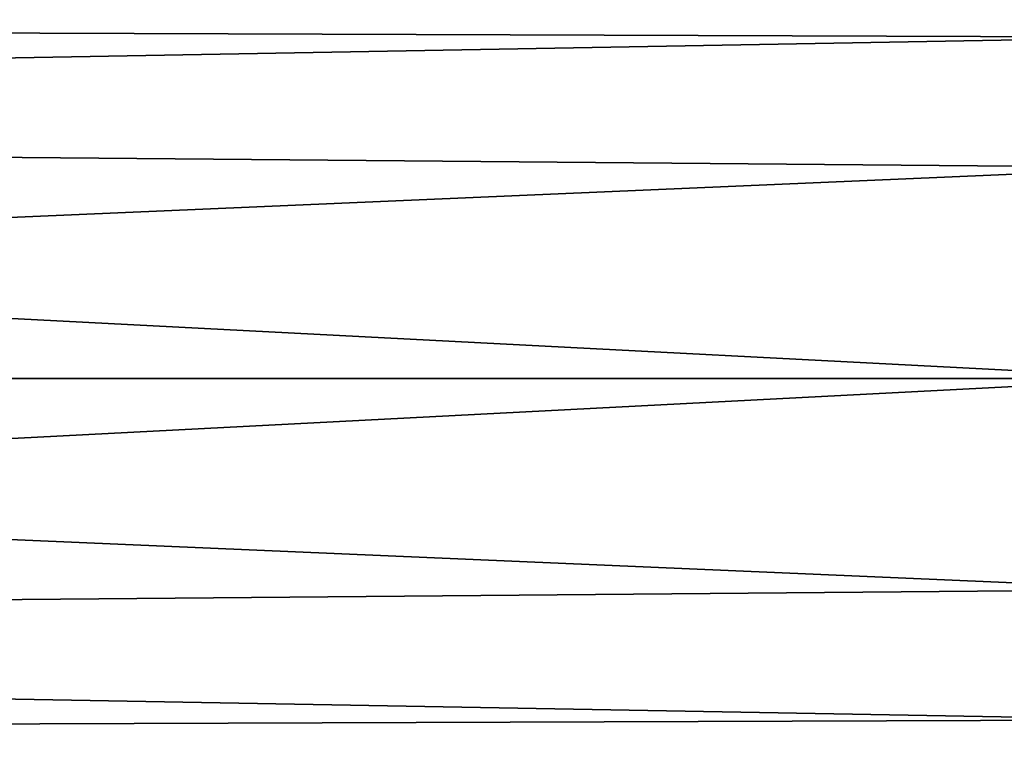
# Model space of a CAD drawing. Extents: x -252 to 252, y -10 to 1339.
# Tile 230 of 256: x -95 to -65, y 1225 to 1246. Entities that reach past the tile are written whole.
import ezdxf

# ---------------------------------------------------------------- set-up
doc = ezdxf.new("R2010")
doc.units = 0
doc.header["$LTSCALE"] = 52.148148
doc.layers.add('133', color=7, linetype='CONTINUOUS')
doc.layers.add('134', color=7, linetype='CONTINUOUS')

msp = doc.modelspace()

# ---------------------------------------------------------------- linework, layer by layer
at = {"layer": '133', "color": 7, "linetype": 'CONTINUOUS'}
for points in [[(-210, 1243.278, -7.778), (-210, 1246.5), (-60, 1245.962, -3.399), (-210, 1243.278, -7.778)], [(-210, 1246.5), (-210, 1243.278, 7.778), (-60, 1245.962, 3.399), (-210, 1246.5)], [(-60, 1245.962, -3.399), (-210, 1246.5), (-60, 1245.962, 3.399), (-60, 1245.962, -3.399)], [(-60, 1241.966, -8.899), (-210, 1243.278, -7.778), (-60, 1245.962, -3.399), (-60, 1241.966, -8.899)], [(-60, 1245.962, 3.399), (-210, 1243.278, 7.778), (-60, 1241.966, 8.899), (-60, 1245.962, 3.399)], [(-60, 1235.5, -11), (-210, 1243.278, -7.778), (-60, 1241.966, -8.899), (-60, 1235.5, -11)], [(-210, 1243.278, 7.778), (-210, 1235.5, 11), (-60, 1241.966, 8.899), (-210, 1243.278, 7.778)], [(-210, 1235.5, -11), (-210, 1243.278, -7.778), (-60, 1235.5, -11), (-210, 1235.5, -11)], [(-60, 1241.966, 8.899), (-210, 1235.5, 11), (-60, 1235.5, 11), (-60, 1241.966, 8.899)]]:
    msp.add_3dface(points, dxfattribs=at)
at = {"layer": '134', "color": 7, "linetype": 'CONTINUOUS'}
for points in [[(-210, 1227.722, -7.778), (-210, 1235.5, -11), (-60, 1229.034, -8.899), (-210, 1227.722, -7.778)], [(-210, 1235.5, -11), (-60, 1235.5, -11), (-60, 1229.034, -8.899), (-210, 1235.5, -11)], [(-210, 1235.5, 11), (-210, 1227.722, 7.778), (-60, 1235.5, 11), (-210, 1235.5, 11)], [(-60, 1235.5, 11), (-210, 1227.722, 7.778), (-60, 1229.034, 8.899), (-60, 1235.5, 11)], [(-60, 1229.034, 8.899), (-210, 1227.722, 7.778), (-60, 1225.038, 3.399), (-60, 1229.034, 8.899)], [(-60, 1225.038, -3.399), (-210, 1227.722, -7.778), (-60, 1229.034, -8.899), (-60, 1225.038, -3.399)], [(-210, 1227.722, 7.778), (-210, 1224.5), (-60, 1225.038, 3.399), (-210, 1227.722, 7.778)], [(-210, 1224.5), (-210, 1227.722, -7.778), (-60, 1225.038, -3.399), (-210, 1224.5)], [(-60, 1225.038, 3.399), (-210, 1224.5), (-60, 1225.038, -3.399), (-60, 1225.038, 3.399)]]:
    msp.add_3dface(points, dxfattribs=at)

doc.saveas('drawing.dxf')
